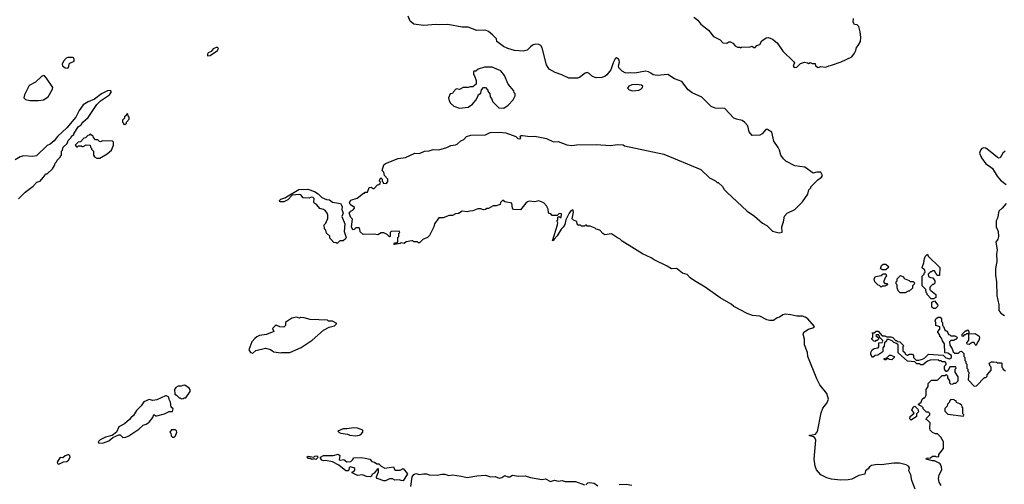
# Model space of a CAD drawing. Extents: x 2494106 to 2685573, y 758056 to 915185.
# Tile 150 of 256: x 2578510 to 2588666, y 813086 to 817882. Entities that reach past the tile are written whole.
import ezdxf

# ---------------------------------------------------------------- set-up
doc = ezdxf.new("R2010")
doc.units = 0

msp = doc.modelspace()

# ---------------------------------------------------------------- linework, layer by layer
at = {"layer": '0CON05XD'}
for points in [[(2585803, 816103), (2586014, 815904), (2586088, 815855), (2586172, 815782), (2586215, 815758), (2586275, 815700), (2586345, 815683), (2586375, 815690), (2586370, 815745), (2586387, 815795), (2586398, 815855), (2586427, 815883), (2586507, 815923), (2586585, 816002), (2586638, 816082), (2586650, 816125), (2586670, 816145), (2586670, 816155), (2586742, 816228), (2586780, 816255), (2586790, 816275), (2586775, 816308), (2586732, 816308), (2586695, 816297), (2586608, 816358), (2586504, 816374), (2586412, 816422), (2586387, 816445), (2586360, 816485), (2586347, 816535), (2586332, 816562), (2586289, 816629), (2586269, 816719), (2586225, 816749), (2586205, 816749), (2586167, 816705), (2586145, 816690), (2586065, 816688), (2586033, 816723), (2586020, 816785), (2585988, 816825), (2585961, 816841), (2585905, 816854), (2585876, 816866), (2585785, 816965), (2585685, 816968), (2585641, 816985), (2585545, 817082), (2585446, 817126), (2585405, 817158), (2585339, 817245), (2585265, 817272), (2585195, 817317), (2585085, 817305), (2585045, 817313), (2585019, 817329), (2584995, 817343), (2584965, 817349), (2584855, 817329), (2584815, 817333), (2584785, 817328), (2584754, 817334), (2584725, 817349), (2584691, 817385), (2584688, 817405), (2584696, 817444), (2584693, 817463), (2584685, 817475), (2584665, 817487), (2584652, 817478), (2584631, 817435), (2584608, 817365), (2584567, 817313), (2584545, 817295), (2584515, 817286), (2584455, 817280), (2584418, 817295), (2584385, 817326), (2584365, 817335), (2584342, 817328), (2584285, 817286), (2584265, 817278), (2584175, 817277), (2584103, 817313), (2584035, 817335), (2583970, 817370), (2583944, 817415), (2583901, 817591), (2583884, 817615), (2583865, 817627), (2583835, 817630), (2583805, 817621), (2583779, 817601), (2583743, 817567), (2583705, 817555), (2583615, 817562), (2583544, 817584), (2583501, 817605), (2583431, 817655), (2583428, 817685), (2583386, 817726), (2583345, 817760), (2583315, 817772), (2583225, 817770), (2583135, 817805), (2583074, 817806), (2582925, 817831), (2582845, 817828), (2582805, 817833), (2582675, 817820), (2582575, 817836), (2582538, 817865), (2582518, 817918)], [(2585465, 817907), (2585505, 817875), (2585535, 817836), (2585614, 817775), (2585665, 817709), (2585734, 817674), (2585762, 817642), (2585805, 817640), (2585825, 817652), (2585842, 817652), (2585865, 817640), (2585891, 817611), (2585915, 817598), (2585937, 817597), (2585945, 817590), (2585955, 817598), (2586045, 817600), (2586065, 817608), (2586084, 817594), (2586095, 817594), (2586115, 817614), (2586145, 817626), (2586165, 817662), (2586210, 817695), (2586235, 817696), (2586275, 817680), (2586322, 817642), (2586382, 817555), (2586496, 817446), (2586502, 817435), (2586488, 817405), (2586498, 817388), (2586527, 817393), (2586565, 817430), (2586605, 817442), (2586637, 817437), (2586645, 817430), (2586665, 817440), (2586685, 817430), (2586715, 817430), (2586720, 817405), (2586745, 817388), (2586775, 817398), (2586825, 817392), (2586855, 817407), (2586885, 817411), (2586985, 817445), (2587092, 817498), (2587122, 817535), (2587136, 817565), (2587141, 817595), (2587159, 817615), (2587184, 817655), (2587186, 817696), (2587180, 817755), (2587165, 817810), (2587147, 817827), (2587122, 817832), (2587108, 817855), (2587112, 817895)], [(2580448, 817508), (2580475, 817511), (2580552, 817565), (2580562, 817585), (2580550, 817595), (2580535, 817596), (2580505, 817581), (2580485, 817553), (2580455, 817539), (2580446, 817525), (2580448, 817508)], [(2579005, 817382), (2579018, 817395), (2579020, 817425), (2579027, 817433), (2579072, 817455), (2579072, 817475), (2579065, 817488), (2579053, 817493), (2579005, 817492), (2578990, 817485), (2578962, 817455), (2578948, 817422), (2578950, 817405), (2578980, 817385), (2579005, 817382)], [(2583045, 816968), (2583135, 816978), (2583179, 817011), (2583215, 817050), (2583240, 817095), (2583240, 817105), (2583268, 817122), (2583272, 817158), (2583295, 817180), (2583315, 817180), (2583340, 817155), (2583340, 817145), (2583358, 817115), (2583362, 817085), (2583377, 817067), (2583390, 817035), (2583453, 816973), (2583505, 816970), (2583549, 817001), (2583600, 817055), (2583620, 817095), (2583620, 817115), (2583610, 817125), (2583608, 817148), (2583548, 817215), (2583510, 817305), (2583473, 817353), (2583385, 817390), (2583305, 817390), (2583238, 817372), (2583215, 817350), (2583195, 817350), (2583190, 817345), (2583190, 817315), (2583202, 817302), (2583218, 817255), (2583220, 817215), (2583185, 817190), (2583155, 817190), (2583135, 817180), (2583085, 817180), (2583045, 817162), (2583013, 817167), (2582980, 817135), (2582975, 817120), (2582952, 817118), (2582932, 817075), (2582940, 817045), (2582955, 817020), (2582988, 816988), (2583045, 816968)], [(2578705, 817046), (2578755, 817054), (2578803, 817085), (2578848, 817165), (2578852, 817182), (2578788, 817278), (2578765, 817303), (2578755, 817306), (2578735, 817296), (2578673, 817235), (2578609, 817201), (2578561, 817105), (2578553, 817075), (2578569, 817059), (2578615, 817046), (2578705, 817046)], [(2584835, 817147), (2584895, 817153), (2584917, 817163), (2584935, 817180), (2584938, 817195), (2584925, 817207), (2584875, 817213), (2584825, 817210), (2584794, 817196), (2584780, 817175), (2584795, 817158), (2584835, 817147)], [(2578497, 816033), (2578567, 816103), (2578650, 816165), (2578687, 816203), (2578720, 816215), (2578770, 816275), (2578775, 816290), (2578795, 816290), (2578848, 816342), (2578870, 816375), (2578875, 816400), (2578890, 816415), (2578895, 816430), (2578930, 816465), (2578930, 816475), (2578940, 816485), (2578940, 816525), (2578950, 816535), (2578960, 816565), (2578998, 816602), (2579010, 816635), (2579040, 816665), (2579045, 816680), (2579070, 816695), (2579070, 816705), (2579114, 816776), (2579143, 816797), (2579162, 816825), (2579215, 816872), (2579304, 817006), (2579342, 817045), (2579435, 817105), (2579457, 817137), (2579445, 817150), (2579415, 817148), (2579353, 817115), (2579280, 817060), (2579217, 817035), (2579165, 817004), (2579123, 816945), (2579089, 816875), (2579070, 816850), (2578996, 816764), (2578900, 816675), (2578865, 816632), (2578824, 816596), (2578795, 816582), (2578685, 816478), (2578645, 816468), (2578554, 816476), (2578515, 816466), (2578463, 816435)], [(2579595, 816800), (2579610, 816815), (2579610, 816825), (2579640, 816855), (2579640, 816875), (2579630, 816885), (2579625, 816910), (2579610, 816905), (2579608, 816892), (2579592, 816878), (2579590, 816865), (2579570, 816845), (2579570, 816825), (2579580, 816815), (2579582, 816802), (2579595, 816800)], [(2579335, 816452), (2579413, 816497), (2579458, 816535), (2579477, 816587), (2579477, 816617), (2579467, 816627), (2579365, 816630), (2579345, 816620), (2579333, 816623), (2579315, 816640), (2579292, 816642), (2579270, 816665), (2579268, 816678), (2579235, 816700), (2579225, 816690), (2579212, 816688), (2579188, 816662), (2579172, 816658), (2579138, 816622), (2579112, 816618), (2579082, 816588), (2579095, 816570), (2579105, 816570), (2579115, 816580), (2579145, 816580), (2579152, 816572), (2579165, 816572), (2579195, 816590), (2579238, 816588), (2579240, 816565), (2579250, 816555), (2579250, 816545), (2579270, 816525), (2579272, 816485), (2579280, 816465), (2579305, 816452), (2579335, 816452)], [(2587748, 813035), (2587714, 813124), (2587702, 813185), (2587682, 813225), (2587687, 813255), (2587679, 813275), (2587655, 813289), (2587585, 813303), (2587525, 813306), (2587397, 813287), (2587355, 813292), (2587295, 813279), (2587275, 813267), (2587263, 813247), (2587236, 813225), (2587228, 813192), (2587165, 813178), (2587095, 813141), (2587055, 813131), (2586975, 813128), (2586885, 813141), (2586835, 813152), (2586775, 813184), (2586729, 813235), (2586714, 813275), (2586705, 813345), (2586722, 813542), (2586712, 813565), (2586698, 813578), (2586658, 813585), (2586658, 813595), (2586685, 813597), (2586717, 813605), (2586739, 813631), (2586777, 813823), (2586795, 813872), (2586837, 813923), (2586852, 813965), (2586837, 814025), (2586764, 814114), (2586734, 814174), (2586639, 814405), (2586636, 814445), (2586606, 814525), (2586606, 814585), (2586592, 814635), (2586597, 814655), (2586645, 814689), (2586700, 814705), (2586708, 814715), (2586641, 814795), (2586613, 814813), (2586585, 814823), (2586525, 814821), (2586465, 814835), (2586405, 814841), (2586382, 814835), (2586348, 814812), (2586325, 814804), (2586284, 814776), (2586245, 814777), (2586215, 814785), (2586145, 814822), (2586069, 814829), (2586015, 814848), (2585875, 814921), (2585849, 814945), (2585735, 815010), (2585582, 815122), (2585471, 815185), (2585425, 815218), (2585395, 815250), (2585346, 815266), (2585295, 815308), (2585285, 815312), (2585235, 815309), (2585189, 815339), (2585054, 815404), (2585025, 815424), (2584935, 815464), (2584853, 815515), (2584725, 815597), (2584705, 815617), (2584675, 815629), (2584615, 815670), (2584545, 815660), (2584524, 815674), (2584495, 815708), (2584458, 815718), (2584445, 815730), (2584395, 815750), (2584365, 815750), (2584355, 815760), (2584345, 815760), (2584335, 815750), (2584305, 815750), (2584295, 815760), (2584272, 815762), (2584260, 815775), (2584258, 815798), (2584222, 815812), (2584210, 815825), (2584223, 815895), (2584215, 815920), (2584195, 815910), (2584177, 815885), (2584143, 815815), (2584132, 815768), (2584115, 815740), (2584095, 815720), (2584055, 815650), (2584022, 815618), (2584018, 815605), (2584005, 815600), (2584058, 815765), (2584060, 815785), (2584050, 815805), (2584060, 815815), (2584060, 815845), (2584075, 815850), (2584085, 815840), (2584095, 815840), (2584098, 815878), (2584075, 815880), (2584055, 815860), (2584002, 815862), (2583988, 815878), (2583972, 815882), (2583963, 815893), (2583960, 815925), (2583945, 815960), (2583915, 815990), (2583865, 816012), (2583825, 816002), (2583765, 816008), (2583748, 816002), (2583731, 815989), (2583675, 815920), (2583603, 815923), (2583592, 815935), (2583588, 815988), (2583515, 816000), (2583495, 816020), (2583488, 816012), (2583470, 815995), (2583467, 815973), (2583425, 815960), (2583395, 815960), (2583347, 815933), (2583328, 815932), (2583315, 815922), (2583295, 815920), (2583265, 815930), (2583235, 815930), (2583185, 815908), (2583154, 815906), (2583125, 815897), (2583075, 815904), (2583035, 815880), (2583005, 815878), (2582975, 815862), (2582941, 815859), (2582877, 815837), (2582835, 815837), (2582790, 815775), (2582782, 815745), (2582736, 815654), (2582715, 815632), (2582667, 815613), (2582635, 815580), (2582625, 815580), (2582615, 815590), (2582575, 815590), (2582565, 815600), (2582555, 815600), (2582495, 815590), (2582475, 815572), (2582445, 815580), (2582435, 815570), (2582375, 815562), (2582370, 815565), (2582375, 815580), (2582405, 815580), (2582412, 815588), (2582410, 815635), (2582420, 815645), (2582420, 815675), (2582430, 815685), (2582425, 815700), (2582343, 815697), (2582330, 815685), (2582330, 815645), (2582325, 815640), (2582300, 815665), (2582265, 815682), (2582238, 815682), (2582205, 815660), (2582165, 815668), (2582053, 815663), (2582022, 815692), (2582019, 815719), (2582012, 815732), (2581978, 815732), (2581960, 815715), (2581945, 815712), (2581931, 815745), (2581943, 815823), (2581925, 815840), (2581910, 815885), (2581925, 815904), (2581951, 815919), (2581964, 815935), (2581964, 815944), (2581918, 815975), (2581912, 815995), (2581925, 816020), (2581992, 816038), (2582055, 816090), (2582065, 816090), (2582075, 816100), (2582098, 816102), (2582115, 816148), (2582135, 816152), (2582155, 816138), (2582165, 816140), (2582202, 816178), (2582215, 816180), (2582228, 816192), (2582230, 816205), (2582220, 816215), (2582220, 816225), (2582235, 816250), (2582250, 816235), (2582250, 816215), (2582260, 816205), (2582260, 816195), (2582295, 816190), (2582307, 816213), (2582308, 816235), (2582272, 816272), (2582267, 816307), (2582250, 816325), (2582267, 816385), (2582282, 816398), (2582415, 816448), (2582490, 816460), (2582585, 816504), (2582635, 816499), (2582685, 816526), (2582735, 816529), (2582775, 816542), (2582832, 816538), (2582915, 816564), (2582956, 816584), (2583005, 816589), (2583023, 816597), (2583059, 816631), (2583090, 816645), (2583120, 816675), (2583165, 816690), (2583315, 816693), (2583364, 816716), (2583455, 816720), (2583525, 816713), (2583626, 816676), (2583648, 816655), (2583669, 816651), (2583680, 816655), (2583672, 816678), (2583683, 816687), (2583695, 816688), (2583775, 816677), (2583825, 816679), (2583945, 816656), (2584015, 816622), (2584065, 816623), (2584155, 816590), (2584205, 816582), (2584255, 816591), (2584455, 816594), (2584605, 816583), (2584675, 816592), (2584735, 816590), (2584748, 816578), (2585155, 816493), (2585536, 816336), (2585625, 816250), (2585687, 816217), (2585705, 816200), (2585715, 816200), (2585759, 816159), (2585775, 816130), (2585803, 816103)], [(2588674, 816526), (2588650, 816505), (2588624, 816456), (2588605, 816453), (2588595, 816459), (2588520, 816520), (2588475, 816555), (2588455, 816559), (2588435, 816552), (2588421, 816535), (2588411, 816505), (2588431, 816455), (2588474, 816395), (2588525, 816363), (2588543, 816345), (2588594, 816265), (2588627, 816225), (2588685, 816179)], [(2581785, 815572), (2581775, 815580), (2581752, 815582), (2581722, 815612), (2581710, 815625), (2581708, 815648), (2581675, 815680), (2581668, 815708), (2581653, 815723), (2581650, 815765), (2581668, 815782), (2581680, 815815), (2581690, 815825), (2581690, 815865), (2581682, 815885), (2581665, 815910), (2581645, 815922), (2581605, 815932), (2581575, 815972), (2581553, 815983), (2581544, 815995), (2581546, 816036), (2581537, 816047), (2581515, 816050), (2581495, 816040), (2581435, 816044), (2581410, 816075), (2581395, 816078), (2581321, 816069), (2581275, 816023), (2581235, 816003), (2581192, 816002), (2581190, 816015), (2581205, 816030), (2581245, 816042), (2581391, 816129), (2581483, 816133), (2581550, 816110), (2581588, 816085), (2581626, 816046), (2581675, 816026), (2581705, 816021), (2581735, 815997), (2581818, 815985), (2581836, 815955), (2581833, 815923), (2581847, 815885), (2581832, 815852), (2581865, 815775), (2581856, 815695), (2581877, 815635), (2581870, 815620), (2581845, 815600), (2581815, 815600), (2581810, 815595), (2581785, 815572)], [(2588684, 815985), (2588644, 815936), (2588610, 815905), (2588596, 815834), (2588582, 815805), (2588583, 815745), (2588604, 815695), (2588606, 815645), (2588599, 815615), (2588579, 815585), (2588591, 815505), (2588584, 815465), (2588590, 815385), (2588576, 815315), (2588574, 815246), (2588586, 815176), (2588590, 815035), (2588610, 814940), (2588611, 814879), (2588631, 814851), (2588667, 814827)], [(2587912, 815002), (2587870, 815045), (2587870, 815055), (2587860, 815065), (2587858, 815098), (2587820, 815135), (2587820, 815235), (2587840, 815255), (2587840, 815265), (2587850, 815275), (2587848, 815298), (2587835, 815310), (2587822, 815312), (2587820, 815325), (2587837, 815373), (2587843, 815417), (2587855, 815440), (2587875, 815460), (2587882, 815442), (2588000, 815325), (2587998, 815242), (2587975, 815240), (2587945, 815290), (2587925, 815290), (2587915, 815280), (2587905, 815280), (2587882, 815255), (2587885, 815230), (2587905, 815220), (2587928, 815218), (2587950, 815185), (2587948, 815162), (2587935, 815150), (2587925, 815150), (2587900, 815125), (2587898, 815115), (2587898, 815098), (2587907, 815087), (2587960, 815045), (2587960, 815015), (2587935, 815002), (2587912, 815002)], [(2587445, 815300), (2587405, 815300), (2587390, 815315), (2587398, 815345), (2587415, 815360), (2587445, 815360), (2587470, 815335), (2587468, 815322), (2587445, 815300)], [(2587395, 815120), (2587378, 815138), (2587365, 815140), (2587330, 815175), (2587323, 815207), (2587338, 815232), (2587397, 815243), (2587415, 815260), (2587445, 815260), (2587450, 815235), (2587440, 815225), (2587420, 815175), (2587435, 815160), (2587458, 815158), (2587460, 815145), (2587435, 815130), (2587405, 815130), (2587395, 815120)], [(2587592, 815062), (2587572, 815082), (2587560, 815115), (2587560, 815145), (2587550, 815155), (2587550, 815175), (2587560, 815185), (2587562, 815208), (2587595, 815240), (2587628, 815228), (2587632, 815212), (2587685, 815190), (2587695, 815180), (2587725, 815180), (2587740, 815165), (2587738, 815152), (2587720, 815135), (2587718, 815112), (2587685, 815080), (2587675, 815080), (2587645, 815062), (2587592, 815062)], [(2587955, 814900), (2587935, 814902), (2587920, 814915), (2587920, 814965), (2587945, 814980), (2587980, 814935), (2587978, 814922), (2587955, 814900)], [(2580915, 814440), (2580945, 814468), (2581045, 814490), (2581097, 814477), (2581133, 814453), (2581205, 814442), (2581215, 814448), (2581295, 814448), (2581415, 814500), (2581528, 814575), (2581645, 814678), (2581703, 814707), (2581757, 814723), (2581780, 814745), (2581735, 814770), (2581695, 814770), (2581685, 814780), (2581505, 814788), (2581446, 814806), (2581405, 814808), (2581395, 814802), (2581365, 814812), (2581318, 814802), (2581264, 814766), (2581252, 814755), (2581252, 814725), (2581235, 814708), (2581195, 814710), (2581155, 814728), (2581145, 814722), (2581118, 814695), (2581130, 814665), (2581056, 814634), (2580985, 814622), (2580955, 814610), (2580935, 814592), (2580904, 814556), (2580872, 814475), (2580890, 814445), (2580915, 814440)], [(2588102, 814382), (2588120, 814395), (2588120, 814415), (2588085, 814440), (2588052, 814442), (2588050, 814535), (2588028, 814568), (2588020, 814595), (2588000, 814615), (2588000, 814625), (2587980, 814655), (2587980, 814665), (2588002, 814688), (2588002, 814712), (2587960, 814725), (2587960, 814755), (2587952, 814775), (2587960, 814795), (2587985, 814812), (2588005, 814810), (2588020, 814795), (2588020, 814765), (2588030, 814755), (2588030, 814725), (2588040, 814715), (2588052, 814682), (2588065, 814670), (2588078, 814668), (2588092, 814632), (2588105, 814630), (2588115, 814620), (2588155, 814620), (2588180, 814605), (2588178, 814592), (2588165, 814580), (2588155, 814580), (2588145, 814570), (2588115, 814570), (2588102, 814558), (2588103, 814523), (2588130, 814485), (2588140, 814455), (2588155, 814440), (2588195, 814440), (2588212, 814458), (2588225, 814460), (2588248, 814438), (2588250, 814405), (2588260, 814395), (2588260, 814365), (2588270, 814355), (2588270, 814335), (2588280, 814325), (2588280, 814285), (2588290, 814275), (2588290, 814255), (2588300, 814245), (2588292, 814165), (2588355, 814100), (2588378, 814102), (2588462, 814188), (2588475, 814190), (2588488, 814202), (2588490, 814215), (2588530, 814265), (2588530, 814295), (2588520, 814305), (2588510, 814335), (2588535, 814350), (2588555, 814350), (2588587, 814347), (2588595, 814340), (2588635, 814340), (2588640, 814335), (2588640, 814295), (2588650, 814285), (2588650, 814275), (2588678, 814258)], [(2588014, 813075), (2587995, 813110), (2587986, 813145), (2587995, 813183), (2588021, 813235), (2588018, 813265), (2588006, 813296), (2587996, 813306), (2587945, 813328), (2587925, 813328), (2587860, 813345), (2587863, 813357), (2587905, 813360), (2587925, 813378), (2587956, 813376), (2587965, 813370), (2587990, 813375), (2587990, 813395), (2588040, 813455), (2588040, 813525), (2588013, 813573), (2587977, 813607), (2587955, 813608), (2587925, 813620), (2587902, 813645), (2587897, 813665), (2587902, 813722), (2587875, 813750), (2587860, 813755), (2587862, 813768), (2587898, 813802), (2587898, 813818), (2587885, 813830), (2587865, 813830), (2587830, 813865), (2587830, 813875), (2587815, 813890), (2587780, 813905), (2587782, 813915), (2587810, 813935), (2587820, 813965), (2587835, 813980), (2587845, 813980), (2587860, 814005), (2587860, 814065), (2587880, 814095), (2587882, 814128), (2587915, 814160), (2587975, 814160), (2587980, 814165), (2588025, 814210), (2588055, 814210), (2588065, 814220), (2588080, 814205), (2588080, 814185), (2588100, 814155), (2588100, 814135), (2588112, 814122), (2588135, 814120), (2588145, 814130), (2588165, 814130), (2588190, 814155), (2588190, 814195), (2588160, 814245), (2588160, 814275), (2588170, 814285), (2588165, 814300), (2588105, 814300), (2588088, 814262), (2588075, 814250), (2588065, 814250), (2588050, 814275), (2588050, 814305), (2588068, 814322), (2588068, 814338), (2588055, 814350), (2588025, 814350), (2588015, 814360), (2587995, 814360), (2587985, 814370), (2587903, 814367), (2587873, 814357), (2587825, 814320), (2587805, 814320), (2587795, 814330), (2587765, 814330), (2587745, 814350), (2587668, 814358), (2587572, 814442), (2587570, 814525), (2587555, 814540), (2587525, 814550), (2587508, 814568), (2587475, 814580), (2587455, 814580), (2587450, 814565), (2587432, 814548), (2587427, 814513), (2587412, 814495), (2587412, 814458), (2587403, 814447), (2587362, 814418), (2587333, 814417), (2587315, 814400), (2587305, 814400), (2587290, 814425), (2587290, 814445), (2587302, 814475), (2587323, 814487), (2587366, 814494), (2587372, 814505), (2587372, 814548), (2587405, 814550), (2587412, 814565), (2587410, 814575), (2587382, 814602), (2587380, 814615), (2587368, 814628), (2587345, 814630), (2587342, 814622), (2587368, 814598), (2587370, 814585), (2587355, 814570), (2587340, 814570), (2587335, 814560), (2587322, 814562), (2587300, 814585), (2587300, 814595), (2587310, 814600), (2587310, 814635), (2587302, 814648), (2587325, 814650), (2587345, 814668), (2587365, 814668), (2587405, 814620), (2587435, 814620), (2587455, 814610), (2587497, 814607), (2587515, 814600), (2587545, 814570), (2587555, 814570), (2587565, 814560), (2587588, 814558), (2587630, 814515), (2587620, 814505), (2587620, 814465), (2587640, 814445), (2587645, 814430), (2587665, 814420), (2587675, 814420), (2587685, 814430), (2587718, 814428), (2587730, 814415), (2587730, 814395), (2587758, 814368), (2587785, 814368), (2587822, 814378), (2587845, 814390), (2587885, 814430), (2588035, 814420), (2588063, 814393), (2588102, 814382)], [(2588375, 814520), (2588362, 814532), (2588355, 814550), (2588335, 814550), (2588305, 814530), (2588282, 814532), (2588280, 814545), (2588300, 814575), (2588300, 814640), (2588275, 814640), (2588265, 814630), (2588252, 814628), (2588238, 814612), (2588230, 814615), (2588230, 814635), (2588265, 814670), (2588275, 814670), (2588285, 814680), (2588300, 814665), (2588300, 814640), (2588365, 814642), (2588408, 814615), (2588412, 814595), (2588405, 814570), (2588390, 814555), (2588375, 814520)], [(2587505, 814370), (2587483, 814373), (2587475, 814380), (2587455, 814380), (2587445, 814370), (2587435, 814370), (2587422, 814385), (2587455, 814390), (2587482, 814418), (2587495, 814420), (2587530, 814405), (2587530, 814395), (2587505, 814370)], [(2580175, 813970), (2580195, 813972), (2580205, 813980), (2580225, 813980), (2580268, 814045), (2580268, 814065), (2580259, 814079), (2580215, 814108), (2580193, 814107), (2580175, 814098), (2580145, 814098), (2580122, 814085), (2580108, 814065), (2580110, 814015), (2580128, 814008), (2580155, 813980), (2580165, 813980), (2580175, 813970)], [(2579325, 813510), (2579375, 813513), (2579430, 813535), (2579472, 813568), (2579533, 813597), (2579545, 813597), (2579575, 813571), (2579605, 813574), (2579635, 813586), (2579738, 813655), (2579785, 813697), (2579815, 813708), (2579845, 813728), (2579884, 813776), (2579895, 813807), (2579913, 813793), (2579923, 813793), (2580005, 813812), (2580053, 813837), (2580085, 813838), (2580093, 813865), (2580072, 813882), (2580067, 813935), (2580052, 813962), (2580049, 813985), (2580025, 814000), (2580015, 814000), (2579925, 813959), (2579885, 813953), (2579845, 813960), (2579792, 813938), (2579762, 813895), (2579715, 813848), (2579684, 813796), (2579656, 813774), (2579643, 813755), (2579590, 813710), (2579532, 813678), (2579507, 813623), (2579465, 813590), (2579395, 813572), (2579340, 813545), (2579320, 813525), (2579325, 813510)], [(2588245, 813790), (2588250, 813805), (2588240, 813815), (2588240, 813875), (2588230, 813885), (2588228, 813898), (2588208, 813918), (2588172, 813932), (2588168, 813948), (2588155, 813950), (2588145, 813960), (2588112, 813958), (2588100, 813945), (2588098, 813932), (2588080, 813915), (2588078, 813892), (2588052, 813868), (2588052, 813842), (2588085, 813810), (2588245, 813790)], [(2587705, 813750), (2587693, 813763), (2587694, 813786), (2587738, 813822), (2587712, 813855), (2587728, 813885), (2587742, 813892), (2587773, 813863), (2587782, 813835), (2587760, 813815), (2587762, 813785), (2587705, 813750)], [(2580085, 813572), (2580105, 813573), (2580117, 813585), (2580130, 813625), (2580127, 813637), (2580117, 813647), (2580075, 813650), (2580060, 813625), (2580070, 813615), (2580072, 813585), (2580085, 813572)], [(2581975, 813588), (2582015, 813593), (2582029, 813601), (2582050, 813625), (2582050, 813645), (2581996, 813666), (2581955, 813668), (2581885, 813658), (2581845, 813660), (2581790, 813635), (2581805, 813620), (2581824, 813614), (2581893, 813603), (2581915, 813593), (2581975, 813588)], [(2578915, 813293), (2578963, 813317), (2578995, 813321), (2579015, 813334), (2579031, 813365), (2579028, 813385), (2579015, 813392), (2579005, 813390), (2578979, 813381), (2578955, 813360), (2578935, 813362), (2578925, 813358), (2578898, 813315), (2578901, 813301), (2578915, 813293)], [(2581565, 813342), (2581545, 813350), (2581525, 813343), (2581505, 813352), (2581485, 813353), (2581473, 813367), (2581485, 813377), (2581545, 813368), (2581555, 813377), (2581575, 813380), (2581588, 813365), (2581565, 813342)], [(2582465, 813122), (2582444, 813124), (2582425, 813132), (2582378, 813128), (2582355, 813143), (2582325, 813143), (2582285, 813122), (2582265, 813122), (2582198, 813148), (2582190, 813155), (2582190, 813165), (2582212, 813215), (2582212, 813242), (2582205, 813248), (2582165, 813202), (2582142, 813188), (2582138, 813172), (2582127, 813163), (2582087, 813167), (2582045, 813183), (2581995, 813178), (2581940, 813205), (2581940, 813215), (2581955, 813218), (2581968, 813232), (2581968, 813248), (2581958, 813258), (2581920, 813265), (2581908, 813255), (2581902, 813225), (2581875, 813224), (2581803, 813283), (2581735, 813320), (2581665, 813333), (2581645, 813330), (2581627, 813337), (2581612, 813355), (2581613, 813367), (2581645, 813384), (2581745, 813382), (2581796, 813396), (2581812, 813385), (2581805, 813342), (2581815, 813337), (2581855, 813342), (2581885, 813320), (2581927, 813323), (2581948, 813342), (2581955, 813360), (2582035, 813362), (2582073, 813357), (2582120, 813345), (2582143, 813323), (2582170, 813315), (2582195, 813298), (2582215, 813298), (2582238, 813275), (2582275, 813254), (2582365, 813268), (2582375, 813240), (2582385, 813233), (2582436, 813234), (2582465, 813250), (2582509, 813195), (2582467, 813123), (2582465, 813122)], [(2582544, 813064), (2582558, 813165), (2582575, 813186), (2582595, 813198), (2582635, 813188), (2582675, 813194), (2582705, 813194), (2582735, 813184), (2582815, 813180), (2582865, 813191), (2582895, 813191), (2582935, 813176), (2582976, 813184), (2583065, 813171), (2583125, 813156), (2583225, 813175), (2583315, 813180), (2583365, 813163), (2583415, 813166), (2583455, 813149), (2583483, 813155), (2583515, 813177), (2583545, 813162), (2583565, 813162), (2583595, 813180), (2583655, 813169), (2583725, 813174), (2583780, 813155), (2583895, 813136), (2583935, 813142), (2583985, 813116), (2584025, 813130), (2584065, 813120), (2584105, 813124), (2584136, 813114), (2584243, 813117), (2584335, 813080)], [(2584348, 813082), (2584369, 813101), (2584386, 813106), (2584435, 813098), (2584475, 813071)], [(2584695, 813084), (2584765, 813089), (2584825, 813077)]]:
    msp.add_lwpolyline(points, dxfattribs=at)

doc.saveas('drawing.dxf')
